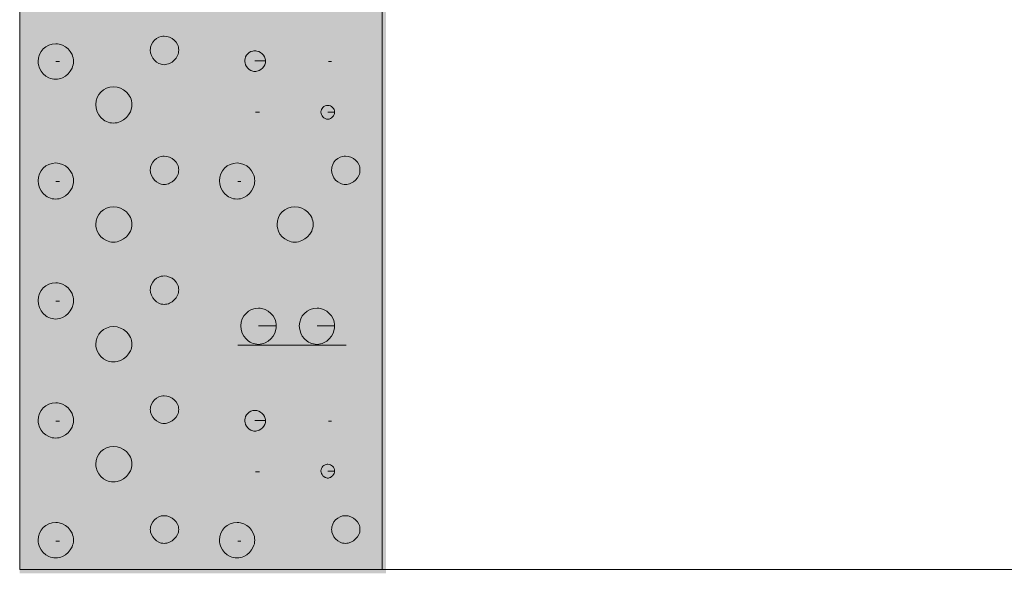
# Model space of a CAD drawing. Header units: metres. Extents: x 1 to 118, y 1 to 83.
# Tile 4 of 35: x 20.184 to 21.54, y 33.214 to 33.976. Entities that reach past the tile are written whole.
import ezdxf

# ---------------------------------------------------------------- set-up
doc = ezdxf.new("R2010")
doc.units = ezdxf.units.M
doc.linetypes.add('DURCHG', pattern=[0])
doc.layers.add('Bodenprofil', color=7, linetype='Continuous')

msp = doc.modelspace()

# ---------------------------------------------------------------- hatches: boundary and pattern name
at = {"layer": 'Bodenprofil'}
for color, points in [(2, [(20.1841, 33.2136), (20.618, 33.2136), (20.618, 35.1176), (20.1841, 35.1176), (20.1841, 33.2136)]), (54, [(20.6138, 33.2136), (20.6889, 33.2136), (20.6889, 35.1176), (20.6138, 35.1176), (20.6138, 33.2136)])]:
    msp.add_hatch(color=color, dxfattribs=at).paths.add_polyline_path(points)

# ---------------------------------------------------------------- linework, layer by layer
at = {"layer": 'Bodenprofil', "color": 8, "linetype": 'DURCHG', "lineweight": 9}
for p, q in [((20.1841, 33.2189), (20.1841, 36.4172)), ((20.6836, 36.4172), (20.6836, 33.2189)), ((20.3756, 33.9519), (20.3724, 33.9502)), ((20.3792, 33.953), (20.3756, 33.9519)), ((20.3811, 33.9533), (20.3792, 33.953)), ((20.3831, 33.9534), (20.3811, 33.9533)), ((20.387, 33.953), (20.3831, 33.9534)), ((20.3907, 33.9519), (20.387, 33.953)), ((20.3941, 33.9502), (20.3907, 33.9519)), ((20.2201, 33.9387), (20.2165, 33.9358)), ((20.2242, 33.941), (20.2201, 33.9387)), ((20.2289, 33.9423), (20.2242, 33.941)), ((20.2338, 33.9428), (20.2289, 33.9423)), ((20.2362, 33.9427), (20.2338, 33.9428)), ((20.2385, 33.9423), (20.2362, 33.9427)), ((20.243, 33.941), (20.2385, 33.9423)), ((20.2471, 33.9387), (20.243, 33.941)), ((20.2508, 33.9358), (20.2471, 33.9387)), ((20.3644, 33.9382), (20.3641, 33.9363)), ((20.3655, 33.9418), (20.3644, 33.9382)), ((20.3673, 33.945), (20.3655, 33.9418)), ((20.3696, 33.9479), (20.3673, 33.945)), ((20.3724, 33.9502), (20.3696, 33.9479)), ((20.3971, 33.9479), (20.3941, 33.9502)), ((20.3996, 33.945), (20.3971, 33.9479)), ((20.4015, 33.9418), (20.3996, 33.945)), ((20.4022, 33.94), (20.4015, 33.9418)), ((20.4028, 33.9382), (20.4022, 33.94)), ((20.4031, 33.9363), (20.4028, 33.9382)), ((20.21, 33.9235), (20.2095, 33.9185)), ((20.2114, 33.9281), (20.21, 33.9235)), ((20.2136, 33.9322), (20.2114, 33.9281)), ((20.2165, 33.9358), (20.2136, 33.9322)), ((20.2538, 33.9322), (20.2508, 33.9358)), ((20.2562, 33.9281), (20.2538, 33.9322)), ((20.257, 33.9258), (20.2562, 33.9281)), ((20.2577, 33.9235), (20.257, 33.9258)), ((20.2581, 33.921), (20.2577, 33.9235)), ((20.3641, 33.9363), (20.364, 33.9344)), ((20.364, 33.9344), (20.3644, 33.9305)), ((20.3644, 33.9305), (20.3655, 33.9268)), ((20.3655, 33.9268), (20.3673, 33.9233)), ((20.3673, 33.9233), (20.3696, 33.9203)), ((20.3971, 33.9203), (20.3996, 33.9233)), ((20.3996, 33.9233), (20.4015, 33.9268)), ((20.4015, 33.9268), (20.4022, 33.9286)), ((20.4022, 33.9286), (20.4028, 33.9305)), ((20.4028, 33.9305), (20.4031, 33.9324)), ((20.4032, 33.9344), (20.4031, 33.9363)), ((20.4031, 33.9324), (20.4032, 33.9344)), ((20.4953, 33.9248), (20.4945, 33.9223)), ((20.4966, 33.9271), (20.4953, 33.9248)), ((20.4983, 33.9292), (20.4966, 33.9271)), ((20.5003, 33.9309), (20.4983, 33.9292)), ((20.5027, 33.9322), (20.5003, 33.9309)), ((20.5052, 33.933), (20.5027, 33.9322)), ((20.5066, 33.9332), (20.5052, 33.933)), ((20.508, 33.9333), (20.5066, 33.9332)), ((20.5093, 33.9332), (20.508, 33.9333)), ((20.5107, 33.933), (20.5093, 33.9332)), ((20.5134, 33.9322), (20.5107, 33.933)), ((20.5159, 33.9309), (20.5134, 33.9322)), ((20.5181, 33.9292), (20.5159, 33.9309)), ((20.52, 33.9271), (20.5181, 33.9292)), ((20.5215, 33.9248), (20.52, 33.9271)), ((20.522, 33.9236), (20.5215, 33.9248)), ((20.5224, 33.9223), (20.522, 33.9236)), ((20.2095, 33.9185), (20.2096, 33.9161)), ((20.2096, 33.9161), (20.21, 33.9138)), ((20.21, 33.9138), (20.2114, 33.9093)), ((20.2338, 33.9185), (20.2391, 33.9185)), ((20.2562, 33.9093), (20.257, 33.9115)), ((20.257, 33.9115), (20.2577, 33.9138)), ((20.2577, 33.9138), (20.2581, 33.9161)), ((20.2582, 33.9185), (20.2581, 33.921)), ((20.2581, 33.9161), (20.2582, 33.9185)), ((20.3696, 33.9203), (20.3724, 33.9178)), ((20.3724, 33.9178), (20.3756, 33.9159)), ((20.3756, 33.9159), (20.3774, 33.9152)), ((20.3774, 33.9152), (20.3792, 33.9147)), ((20.3792, 33.9147), (20.3811, 33.9144)), ((20.3811, 33.9144), (20.3831, 33.9142)), ((20.3831, 33.9142), (20.385, 33.9144)), ((20.385, 33.9144), (20.387, 33.9147)), ((20.387, 33.9147), (20.3889, 33.9152)), ((20.3889, 33.9152), (20.3907, 33.9159)), ((20.3907, 33.9159), (20.3941, 33.9178)), ((20.3941, 33.9178), (20.3971, 33.9203)), ((20.4943, 33.9209), (20.4942, 33.9195)), ((20.4942, 33.9195), (20.4943, 33.9182)), ((20.4945, 33.9223), (20.4943, 33.9209)), ((20.4943, 33.9182), (20.4945, 33.9168)), ((20.4945, 33.9168), (20.4953, 33.9141)), ((20.4953, 33.9141), (20.4966, 33.9116)), ((20.4966, 33.9116), (20.4983, 33.9094)), ((20.5228, 33.9195), (20.508, 33.9195)), ((20.5185, 33.9094), (20.5203, 33.9116)), ((20.5203, 33.9116), (20.5216, 33.9141)), ((20.5216, 33.9141), (20.5225, 33.9168)), ((20.5227, 33.9209), (20.5224, 33.9223)), ((20.5225, 33.9168), (20.5227, 33.9182)), ((20.5228, 33.9195), (20.5227, 33.9209)), ((20.5227, 33.9182), (20.5228, 33.9195)), ((20.6096, 33.9185), (20.6138, 33.9185)), ((20.2114, 33.9093), (20.2136, 33.9052)), ((20.2136, 33.9052), (20.2165, 33.9015)), ((20.2165, 33.9015), (20.2201, 33.8985)), ((20.2201, 33.8985), (20.2242, 33.8962)), ((20.2242, 33.8962), (20.2265, 33.8953)), ((20.2408, 33.8953), (20.243, 33.8962)), ((20.243, 33.8962), (20.2471, 33.8985)), ((20.2471, 33.8985), (20.2508, 33.9015)), ((20.2508, 33.9015), (20.2538, 33.9052)), ((20.2538, 33.9052), (20.2562, 33.9093)), ((20.4983, 33.9094), (20.5003, 33.9075)), ((20.5003, 33.9075), (20.5027, 33.906)), ((20.5027, 33.906), (20.5039, 33.9055)), ((20.5039, 33.9055), (20.5052, 33.9051)), ((20.5052, 33.9051), (20.5066, 33.9048)), ((20.5066, 33.9048), (20.508, 33.9047)), ((20.508, 33.9047), (20.5095, 33.9048)), ((20.5095, 33.9048), (20.511, 33.9051)), ((20.511, 33.9051), (20.5125, 33.9055)), ((20.5125, 33.9055), (20.5138, 33.906)), ((20.5138, 33.906), (20.5164, 33.9075)), ((20.5164, 33.9075), (20.5185, 33.9094)), ((20.2265, 33.8953), (20.2289, 33.8947)), ((20.2289, 33.8947), (20.2313, 33.8943)), ((20.2313, 33.8943), (20.2338, 33.8941)), ((20.2338, 33.8941), (20.2362, 33.8943)), ((20.2362, 33.8943), (20.2385, 33.8947)), ((20.2385, 33.8947), (20.2408, 33.8953)), ((20.3082, 33.8831), (20.3036, 33.8817)), ((20.3132, 33.8836), (20.3082, 33.8831)), ((20.3183, 33.8831), (20.3132, 33.8836)), ((20.323, 33.8817), (20.3183, 33.8831)), ((20.293, 33.873), (20.2907, 33.8688)), ((20.2959, 33.8765), (20.293, 33.873)), ((20.2995, 33.8795), (20.2959, 33.8765)), ((20.3036, 33.8817), (20.2995, 33.8795)), ((20.3273, 33.8795), (20.323, 33.8817)), ((20.3311, 33.8765), (20.3273, 33.8795)), ((20.3342, 33.873), (20.3311, 33.8765)), ((20.3355, 33.871), (20.3342, 33.873)), ((20.3366, 33.8688), (20.3355, 33.871)), ((20.2894, 33.8642), (20.2889, 33.8592)), ((20.2889, 33.8592), (20.2894, 33.8542)), ((20.2907, 33.8688), (20.2894, 33.8642)), ((20.3375, 33.8666), (20.3366, 33.8688)), ((20.3381, 33.8642), (20.3375, 33.8666)), ((20.3385, 33.8618), (20.3381, 33.8642)), ((20.3381, 33.8542), (20.3385, 33.8567)), ((20.3386, 33.8592), (20.3385, 33.8618)), ((20.3385, 33.8567), (20.3386, 33.8592)), ((20.6032, 33.8565), (20.6018, 33.8554)), ((20.6048, 33.8574), (20.6032, 33.8565)), ((20.6066, 33.858), (20.6048, 33.8574)), ((20.6075, 33.8581), (20.6066, 33.858)), ((20.6085, 33.8582), (20.6075, 33.8581)), ((20.6104, 33.858), (20.6085, 33.8582)), ((20.6122, 33.8574), (20.6104, 33.858)), ((20.6138, 33.8565), (20.6122, 33.8574)), ((20.6152, 33.8554), (20.6138, 33.8565)), ((20.2894, 33.8542), (20.2907, 33.8494)), ((20.2907, 33.8494), (20.293, 33.8451)), ((20.293, 33.8451), (20.2959, 33.8414)), ((20.3311, 33.8414), (20.3342, 33.8451)), ((20.3342, 33.8451), (20.3366, 33.8494)), ((20.3366, 33.8494), (20.3381, 33.8542)), ((20.509, 33.8486), (20.5143, 33.8486)), ((20.5992, 33.8506), (20.599, 33.8496)), ((20.599, 33.8496), (20.599, 33.8486)), ((20.599, 33.8486), (20.5992, 33.847)), ((20.5997, 33.8524), (20.5992, 33.8506)), ((20.5992, 33.847), (20.5997, 33.8454)), ((20.6006, 33.854), (20.5997, 33.8524)), ((20.5997, 33.8454), (20.6006, 33.8438)), ((20.6018, 33.8554), (20.6006, 33.854)), ((20.6006, 33.8438), (20.6018, 33.8423)), ((20.6018, 33.8423), (20.6032, 33.841)), ((20.618, 33.8486), (20.6085, 33.8486)), ((20.6138, 33.841), (20.6152, 33.8423)), ((20.6164, 33.854), (20.6152, 33.8554)), ((20.6152, 33.8423), (20.6164, 33.8438)), ((20.6173, 33.8524), (20.6164, 33.854)), ((20.6164, 33.8438), (20.6173, 33.8454)), ((20.6178, 33.8506), (20.6173, 33.8524)), ((20.6173, 33.8454), (20.6178, 33.847)), ((20.618, 33.8496), (20.6178, 33.8506)), ((20.6178, 33.847), (20.618, 33.8486)), ((20.618, 33.8486), (20.618, 33.8496)), ((20.2959, 33.8414), (20.2995, 33.8382)), ((20.2995, 33.8382), (20.3015, 33.8369)), ((20.3015, 33.8369), (20.3036, 33.8358)), ((20.3036, 33.8358), (20.3059, 33.835)), ((20.3059, 33.835), (20.3082, 33.8343)), ((20.3082, 33.8343), (20.3107, 33.8339)), ((20.3107, 33.8339), (20.3132, 33.8338)), ((20.3132, 33.8338), (20.3158, 33.8339)), ((20.3158, 33.8339), (20.3183, 33.8343)), ((20.3183, 33.8343), (20.323, 33.8358)), ((20.323, 33.8358), (20.3273, 33.8382)), ((20.3273, 33.8382), (20.3311, 33.8414)), ((20.6032, 33.841), (20.6048, 33.84)), ((20.6048, 33.84), (20.6057, 33.8396)), ((20.6057, 33.8396), (20.6066, 33.8393)), ((20.6066, 33.8393), (20.6075, 33.8392)), ((20.6075, 33.8392), (20.6085, 33.8391)), ((20.6085, 33.8391), (20.6095, 33.8392)), ((20.6095, 33.8392), (20.6104, 33.8393)), ((20.6104, 33.8393), (20.6113, 33.8396)), ((20.6113, 33.8396), (20.6122, 33.84)), ((20.6122, 33.84), (20.6138, 33.841)), ((20.3792, 33.7879), (20.3756, 33.7868)), ((20.3811, 33.7882), (20.3792, 33.7879)), ((20.3831, 33.7883), (20.3811, 33.7882)), ((20.387, 33.7879), (20.3831, 33.7883)), ((20.3907, 33.7868), (20.387, 33.7879)), ((20.629, 33.7879), (20.6254, 33.7868)), ((20.6309, 33.7882), (20.629, 33.7879)), ((20.6328, 33.7883), (20.6309, 33.7882)), ((20.6367, 33.7879), (20.6328, 33.7883)), ((20.6404, 33.7868), (20.6367, 33.7879)), ((20.2201, 33.7747), (20.2165, 33.7718)), ((20.2242, 33.7769), (20.2201, 33.7747)), ((20.2289, 33.7783), (20.2242, 33.7769)), ((20.2338, 33.7788), (20.2289, 33.7783)), ((20.2362, 33.7787), (20.2338, 33.7788)), ((20.2385, 33.7783), (20.2362, 33.7787)), ((20.243, 33.7769), (20.2385, 33.7783)), ((20.2471, 33.7747), (20.243, 33.7769)), ((20.2508, 33.7718), (20.2471, 33.7747)), ((20.3655, 33.7767), (20.3644, 33.7731)), ((20.3673, 33.7799), (20.3655, 33.7767)), ((20.3696, 33.7827), (20.3673, 33.7799)), ((20.3724, 33.7851), (20.3696, 33.7827)), ((20.3756, 33.7868), (20.3724, 33.7851)), ((20.3941, 33.7851), (20.3907, 33.7868)), ((20.3971, 33.7827), (20.3941, 33.7851)), ((20.3996, 33.7799), (20.3971, 33.7827)), ((20.4015, 33.7767), (20.3996, 33.7799)), ((20.4022, 33.7749), (20.4015, 33.7767)), ((20.4028, 33.7731), (20.4022, 33.7749)), ((20.4699, 33.7747), (20.4663, 33.7718)), ((20.474, 33.7769), (20.4699, 33.7747)), ((20.4786, 33.7783), (20.474, 33.7769)), ((20.4836, 33.7788), (20.4786, 33.7783)), ((20.486, 33.7787), (20.4836, 33.7788)), ((20.4883, 33.7783), (20.486, 33.7787)), ((20.4928, 33.7769), (20.4883, 33.7783)), ((20.4969, 33.7747), (20.4928, 33.7769)), ((20.5005, 33.7718), (20.4969, 33.7747)), ((20.6153, 33.7767), (20.6142, 33.7731)), ((20.617, 33.7799), (20.6153, 33.7767)), ((20.6193, 33.7827), (20.617, 33.7799)), ((20.6222, 33.7851), (20.6193, 33.7827)), ((20.6254, 33.7868), (20.6222, 33.7851)), ((20.6439, 33.7851), (20.6404, 33.7868)), ((20.6469, 33.7827), (20.6439, 33.7851)), ((20.6494, 33.7799), (20.6469, 33.7827)), ((20.6513, 33.7767), (20.6494, 33.7799)), ((20.652, 33.7749), (20.6513, 33.7767)), ((20.6525, 33.7731), (20.652, 33.7749)), ((20.2114, 33.764), (20.21, 33.7594)), ((20.2136, 33.7682), (20.2114, 33.764)), ((20.2165, 33.7718), (20.2136, 33.7682)), ((20.2538, 33.7682), (20.2508, 33.7718)), ((20.2562, 33.764), (20.2538, 33.7682)), ((20.257, 33.7618), (20.2562, 33.764)), ((20.2577, 33.7594), (20.257, 33.7618)), ((20.3641, 33.7712), (20.364, 33.7693)), ((20.364, 33.7693), (20.3644, 33.7654)), ((20.3644, 33.7731), (20.3641, 33.7712)), ((20.3644, 33.7654), (20.3655, 33.7616)), ((20.3655, 33.7616), (20.3673, 33.7582)), ((20.3996, 33.7582), (20.4015, 33.7616)), ((20.4015, 33.7616), (20.4022, 33.7635)), ((20.4022, 33.7635), (20.4028, 33.7654)), ((20.4031, 33.7712), (20.4028, 33.7731)), ((20.4028, 33.7654), (20.4031, 33.7673)), ((20.4032, 33.7693), (20.4031, 33.7712)), ((20.4031, 33.7673), (20.4032, 33.7693)), ((20.4611, 33.764), (20.4598, 33.7594)), ((20.4633, 33.7682), (20.4611, 33.764)), ((20.4663, 33.7718), (20.4633, 33.7682)), ((20.5036, 33.7682), (20.5005, 33.7718)), ((20.5059, 33.764), (20.5036, 33.7682)), ((20.5068, 33.7618), (20.5059, 33.764)), ((20.5074, 33.7594), (20.5068, 33.7618)), ((20.6139, 33.7712), (20.6138, 33.7693)), ((20.6138, 33.7693), (20.6142, 33.7654)), ((20.6142, 33.7731), (20.6139, 33.7712)), ((20.6142, 33.7654), (20.6153, 33.7616)), ((20.6153, 33.7616), (20.617, 33.7582)), ((20.6494, 33.7582), (20.6513, 33.7616)), ((20.6513, 33.7616), (20.652, 33.7635)), ((20.652, 33.7635), (20.6525, 33.7654)), ((20.6528, 33.7712), (20.6525, 33.7731)), ((20.6525, 33.7654), (20.6528, 33.7673)), ((20.6529, 33.7693), (20.6528, 33.7712)), ((20.6528, 33.7673), (20.6529, 33.7693)), ((20.21, 33.7594), (20.2095, 33.7544)), ((20.2095, 33.7544), (20.21, 33.7494)), ((20.21, 33.7494), (20.2114, 33.7447)), ((20.2338, 33.7534), (20.2391, 33.7534)), ((20.2562, 33.7447), (20.2577, 33.7494)), ((20.2581, 33.757), (20.2577, 33.7594)), ((20.2577, 33.7494), (20.2581, 33.7519)), ((20.2582, 33.7544), (20.2581, 33.757)), ((20.2581, 33.7519), (20.2582, 33.7544)), ((20.3673, 33.7582), (20.3696, 33.7552)), ((20.3696, 33.7552), (20.3724, 33.7527)), ((20.3724, 33.7527), (20.3756, 33.7508)), ((20.3756, 33.7508), (20.3774, 33.7501)), ((20.3774, 33.7501), (20.3792, 33.7496)), ((20.3792, 33.7496), (20.3811, 33.7493)), ((20.3811, 33.7493), (20.3831, 33.7491)), ((20.3831, 33.7491), (20.385, 33.7493)), ((20.385, 33.7493), (20.387, 33.7496)), ((20.387, 33.7496), (20.3889, 33.7501)), ((20.3889, 33.7501), (20.3907, 33.7508)), ((20.3907, 33.7508), (20.3941, 33.7527)), ((20.3941, 33.7527), (20.3971, 33.7552)), ((20.3971, 33.7552), (20.3996, 33.7582)), ((20.4598, 33.7594), (20.4593, 33.7544)), ((20.4593, 33.7544), (20.4598, 33.7494)), ((20.4598, 33.7494), (20.4611, 33.7447)), ((20.4847, 33.7534), (20.4889, 33.7534)), ((20.5059, 33.7447), (20.5074, 33.7494)), ((20.5078, 33.757), (20.5074, 33.7594)), ((20.5074, 33.7494), (20.5078, 33.7519)), ((20.508, 33.7544), (20.5078, 33.757)), ((20.5078, 33.7519), (20.508, 33.7544)), ((20.617, 33.7582), (20.6193, 33.7552)), ((20.6193, 33.7552), (20.6222, 33.7527)), ((20.6222, 33.7527), (20.6254, 33.7508)), ((20.6254, 33.7508), (20.6272, 33.7501)), ((20.6272, 33.7501), (20.629, 33.7496)), ((20.629, 33.7496), (20.6309, 33.7493)), ((20.6309, 33.7493), (20.6328, 33.7491)), ((20.6328, 33.7491), (20.6348, 33.7493)), ((20.6348, 33.7493), (20.6367, 33.7496)), ((20.6367, 33.7496), (20.6386, 33.7501)), ((20.6386, 33.7501), (20.6404, 33.7508)), ((20.6404, 33.7508), (20.6439, 33.7527)), ((20.6439, 33.7527), (20.6469, 33.7552)), ((20.6469, 33.7552), (20.6494, 33.7582)), ((20.2114, 33.7447), (20.2136, 33.7404)), ((20.2136, 33.7404), (20.2165, 33.7366)), ((20.2165, 33.7366), (20.2201, 33.7334)), ((20.2201, 33.7334), (20.2221, 33.7322)), ((20.243, 33.7311), (20.2471, 33.7334)), ((20.2471, 33.7334), (20.2508, 33.7366)), ((20.2508, 33.7366), (20.2538, 33.7404)), ((20.2538, 33.7404), (20.2562, 33.7447)), ((20.4611, 33.7447), (20.4633, 33.7404)), ((20.4633, 33.7404), (20.4663, 33.7366)), ((20.4663, 33.7366), (20.4699, 33.7334)), ((20.4699, 33.7334), (20.4719, 33.7322)), ((20.4928, 33.7311), (20.4969, 33.7334)), ((20.4969, 33.7334), (20.5005, 33.7366)), ((20.5005, 33.7366), (20.5036, 33.7404)), ((20.5036, 33.7404), (20.5059, 33.7447)), ((20.2221, 33.7322), (20.2242, 33.7311)), ((20.2242, 33.7311), (20.2265, 33.7302)), ((20.2265, 33.7302), (20.2289, 33.7296)), ((20.2289, 33.7296), (20.2313, 33.7292)), ((20.2313, 33.7292), (20.2338, 33.729)), ((20.2338, 33.729), (20.2362, 33.7292)), ((20.2362, 33.7292), (20.2385, 33.7296)), ((20.2385, 33.7296), (20.2408, 33.7302)), ((20.2408, 33.7302), (20.243, 33.7311)), ((20.4719, 33.7322), (20.474, 33.7311)), ((20.474, 33.7311), (20.4763, 33.7302)), ((20.4763, 33.7302), (20.4786, 33.7296)), ((20.4786, 33.7296), (20.4811, 33.7292)), ((20.4811, 33.7292), (20.4836, 33.729)), ((20.4836, 33.729), (20.486, 33.7292)), ((20.486, 33.7292), (20.4883, 33.7296)), ((20.4883, 33.7296), (20.4906, 33.7302)), ((20.4906, 33.7302), (20.4928, 33.7311)), ((20.293, 33.7079), (20.2907, 33.7037)), ((20.2959, 33.7114), (20.293, 33.7079)), ((20.2995, 33.7144), (20.2959, 33.7114)), ((20.3036, 33.7166), (20.2995, 33.7144)), ((20.3082, 33.718), (20.3036, 33.7166)), ((20.3132, 33.7185), (20.3082, 33.718)), ((20.3183, 33.718), (20.3132, 33.7185)), ((20.323, 33.7166), (20.3183, 33.718)), ((20.3273, 33.7144), (20.323, 33.7166)), ((20.3311, 33.7114), (20.3273, 33.7144)), ((20.3342, 33.7079), (20.3311, 33.7114)), ((20.3355, 33.7059), (20.3342, 33.7079)), ((20.5427, 33.7079), (20.5405, 33.7037)), ((20.5457, 33.7114), (20.5427, 33.7079)), ((20.5492, 33.7144), (20.5457, 33.7114)), ((20.5534, 33.7166), (20.5492, 33.7144)), ((20.558, 33.718), (20.5534, 33.7166)), ((20.563, 33.7185), (20.558, 33.718)), ((20.568, 33.718), (20.563, 33.7185)), ((20.5728, 33.7166), (20.568, 33.718)), ((20.5771, 33.7144), (20.5728, 33.7166)), ((20.5808, 33.7114), (20.5771, 33.7144)), ((20.584, 33.7079), (20.5808, 33.7114)), ((20.5853, 33.7059), (20.584, 33.7079)), ((20.2894, 33.6991), (20.2889, 33.6941)), ((20.2889, 33.6941), (20.289, 33.6917)), ((20.2907, 33.7037), (20.2894, 33.6991)), ((20.3366, 33.7037), (20.3355, 33.7059)), ((20.3375, 33.7015), (20.3366, 33.7037)), ((20.3381, 33.6991), (20.3375, 33.7015)), ((20.3385, 33.6967), (20.3381, 33.6991)), ((20.3386, 33.6941), (20.3385, 33.6967)), ((20.3385, 33.6917), (20.3386, 33.6941)), ((20.5391, 33.6991), (20.5386, 33.6941)), ((20.5386, 33.6941), (20.5388, 33.6917)), ((20.5405, 33.7037), (20.5391, 33.6991)), ((20.5864, 33.7037), (20.5853, 33.7059)), ((20.5872, 33.7015), (20.5864, 33.7037)), ((20.5879, 33.6991), (20.5872, 33.7015)), ((20.5883, 33.6967), (20.5879, 33.6991)), ((20.5884, 33.6941), (20.5883, 33.6967)), ((20.5883, 33.6917), (20.5884, 33.6941)), ((20.289, 33.6917), (20.2894, 33.6894)), ((20.2894, 33.6894), (20.2907, 33.685)), ((20.2907, 33.685), (20.293, 33.6808)), ((20.293, 33.6808), (20.2959, 33.6772)), ((20.3311, 33.6772), (20.3342, 33.6808)), ((20.3342, 33.6808), (20.3366, 33.685)), ((20.3366, 33.685), (20.3375, 33.6872)), ((20.3375, 33.6872), (20.3381, 33.6894)), ((20.3381, 33.6894), (20.3385, 33.6917)), ((20.5388, 33.6917), (20.5391, 33.6894)), ((20.5391, 33.6894), (20.5405, 33.685)), ((20.5405, 33.685), (20.5427, 33.6808)), ((20.5427, 33.6808), (20.5457, 33.6772)), ((20.5808, 33.6772), (20.584, 33.6808)), ((20.584, 33.6808), (20.5864, 33.685)), ((20.5864, 33.685), (20.5872, 33.6872)), ((20.5872, 33.6872), (20.5879, 33.6894)), ((20.5879, 33.6894), (20.5883, 33.6917)), ((20.2959, 33.6772), (20.2995, 33.6741)), ((20.2995, 33.6741), (20.3036, 33.6718)), ((20.3036, 33.6718), (20.3059, 33.6709)), ((20.3059, 33.6709), (20.3082, 33.6703)), ((20.3082, 33.6703), (20.3107, 33.6699)), ((20.3107, 33.6699), (20.3132, 33.6698)), ((20.3132, 33.6698), (20.3158, 33.6699)), ((20.3158, 33.6699), (20.3183, 33.6703)), ((20.3183, 33.6703), (20.323, 33.6718)), ((20.323, 33.6718), (20.3273, 33.6741)), ((20.3273, 33.6741), (20.3311, 33.6772)), ((20.5457, 33.6772), (20.5492, 33.6741)), ((20.5492, 33.6741), (20.5534, 33.6718)), ((20.5534, 33.6718), (20.5556, 33.6709)), ((20.5556, 33.6709), (20.558, 33.6703)), ((20.558, 33.6703), (20.5604, 33.6699)), ((20.5604, 33.6699), (20.563, 33.6698)), ((20.563, 33.6698), (20.5655, 33.6699)), ((20.5655, 33.6699), (20.568, 33.6703)), ((20.568, 33.6703), (20.5728, 33.6718)), ((20.5728, 33.6718), (20.5771, 33.6741)), ((20.5771, 33.6741), (20.5808, 33.6772)), ((20.2242, 33.6118), (20.2201, 33.6096)), ((20.2289, 33.6132), (20.2242, 33.6118)), ((20.2338, 33.6137), (20.2289, 33.6132)), ((20.2362, 33.6136), (20.2338, 33.6137)), ((20.2385, 33.6132), (20.2362, 33.6136)), ((20.243, 33.6118), (20.2385, 33.6132)), ((20.2471, 33.6096), (20.243, 33.6118)), ((20.3655, 33.6116), (20.3644, 33.608)), ((20.3673, 33.6148), (20.3655, 33.6116)), ((20.3696, 33.6177), (20.3673, 33.6148)), ((20.3724, 33.62), (20.3696, 33.6177)), ((20.3756, 33.6217), (20.3724, 33.62)), ((20.3792, 33.6228), (20.3756, 33.6217)), ((20.3811, 33.6231), (20.3792, 33.6228)), ((20.3831, 33.6232), (20.3811, 33.6231)), ((20.387, 33.6228), (20.3831, 33.6232)), ((20.3907, 33.6217), (20.387, 33.6228)), ((20.3941, 33.62), (20.3907, 33.6217)), ((20.3971, 33.6177), (20.3941, 33.62)), ((20.3996, 33.6148), (20.3971, 33.6177)), ((20.4015, 33.6116), (20.3996, 33.6148)), ((20.4022, 33.6098), (20.4015, 33.6116)), ((20.2114, 33.5989), (20.21, 33.5943)), ((20.2136, 33.6031), (20.2114, 33.5989)), ((20.2165, 33.6067), (20.2136, 33.6031)), ((20.2201, 33.6096), (20.2165, 33.6067)), ((20.2508, 33.6067), (20.2471, 33.6096)), ((20.2538, 33.6031), (20.2508, 33.6067)), ((20.2562, 33.5989), (20.2538, 33.6031)), ((20.257, 33.5967), (20.2562, 33.5989)), ((20.3641, 33.6061), (20.364, 33.6042)), ((20.364, 33.6042), (20.3644, 33.6003)), ((20.3644, 33.608), (20.3641, 33.6061)), ((20.3644, 33.6003), (20.3655, 33.5966)), ((20.4015, 33.5966), (20.4022, 33.5984)), ((20.4028, 33.608), (20.4022, 33.6098)), ((20.4022, 33.5984), (20.4028, 33.6003)), ((20.4031, 33.6061), (20.4028, 33.608)), ((20.4028, 33.6003), (20.4031, 33.6022)), ((20.4032, 33.6042), (20.4031, 33.6061)), ((20.4031, 33.6022), (20.4032, 33.6042)), ((20.21, 33.5943), (20.2095, 33.5893)), ((20.2095, 33.5893), (20.21, 33.5843)), ((20.21, 33.5843), (20.2114, 33.5796)), ((20.2338, 33.5883), (20.2391, 33.5883)), ((20.2562, 33.5796), (20.2577, 33.5843)), ((20.2577, 33.5943), (20.257, 33.5967)), ((20.2581, 33.5919), (20.2577, 33.5943)), ((20.2577, 33.5843), (20.2581, 33.5868)), ((20.2582, 33.5893), (20.2581, 33.5919)), ((20.2581, 33.5868), (20.2582, 33.5893)), ((20.3655, 33.5966), (20.3673, 33.5931)), ((20.3673, 33.5931), (20.3696, 33.5901)), ((20.3696, 33.5901), (20.3724, 33.5876)), ((20.3724, 33.5876), (20.3756, 33.5857)), ((20.3756, 33.5857), (20.3774, 33.585)), ((20.3774, 33.585), (20.3792, 33.5845)), ((20.3792, 33.5845), (20.3811, 33.5842)), ((20.385, 33.5842), (20.387, 33.5845)), ((20.387, 33.5845), (20.3889, 33.585)), ((20.3889, 33.585), (20.3907, 33.5857)), ((20.3907, 33.5857), (20.3941, 33.5876)), ((20.3941, 33.5876), (20.3971, 33.5901)), ((20.3971, 33.5901), (20.3996, 33.5931)), ((20.3996, 33.5931), (20.4015, 33.5966)), ((20.2114, 33.5796), (20.2136, 33.5753)), ((20.2136, 33.5753), (20.2165, 33.5715)), ((20.2165, 33.5715), (20.2201, 33.5683)), ((20.2471, 33.5683), (20.2508, 33.5715)), ((20.2508, 33.5715), (20.2538, 33.5753)), ((20.2538, 33.5753), (20.2562, 33.5796)), ((20.3811, 33.5842), (20.3831, 33.584)), ((20.3831, 33.584), (20.385, 33.5842)), ((20.4959, 33.5717), (20.493, 33.5682)), ((20.4995, 33.5747), (20.4959, 33.5717)), ((20.5036, 33.5769), (20.4995, 33.5747)), ((20.5083, 33.5783), (20.5036, 33.5769)), ((20.5132, 33.5788), (20.5083, 33.5783)), ((20.5156, 33.5786), (20.5132, 33.5788)), ((20.5179, 33.5783), (20.5156, 33.5786)), ((20.5224, 33.5769), (20.5179, 33.5783)), ((20.5265, 33.5747), (20.5224, 33.5769)), ((20.5302, 33.5717), (20.5265, 33.5747)), ((20.5332, 33.5682), (20.5302, 33.5717)), ((20.5764, 33.5717), (20.5734, 33.5682)), ((20.5799, 33.5747), (20.5764, 33.5717)), ((20.5841, 33.5769), (20.5799, 33.5747)), ((20.5887, 33.5783), (20.5841, 33.5769)), ((20.5937, 33.5788), (20.5887, 33.5783)), ((20.596, 33.5786), (20.5937, 33.5788)), ((20.5984, 33.5783), (20.596, 33.5786)), ((20.6028, 33.5769), (20.5984, 33.5783)), ((20.607, 33.5747), (20.6028, 33.5769)), ((20.6106, 33.5717), (20.607, 33.5747)), ((20.6137, 33.5682), (20.6106, 33.5717)), ((20.2201, 33.5683), (20.2221, 33.5671)), ((20.2221, 33.5671), (20.2242, 33.566)), ((20.2242, 33.566), (20.2265, 33.5651)), ((20.2265, 33.5651), (20.2289, 33.5645)), ((20.2289, 33.5645), (20.2313, 33.5641)), ((20.2313, 33.5641), (20.2338, 33.5639)), ((20.2338, 33.5639), (20.2362, 33.5641)), ((20.2362, 33.5641), (20.2385, 33.5645)), ((20.2385, 33.5645), (20.2408, 33.5651)), ((20.2408, 33.5651), (20.243, 33.566)), ((20.243, 33.566), (20.2471, 33.5683)), ((20.4894, 33.5594), (20.4889, 33.5544)), ((20.4908, 33.564), (20.4894, 33.5594)), ((20.493, 33.5682), (20.4908, 33.564)), ((20.5356, 33.564), (20.5332, 33.5682)), ((20.5364, 33.5618), (20.5356, 33.564)), ((20.5371, 33.5594), (20.5364, 33.5618)), ((20.5375, 33.557), (20.5371, 33.5594)), ((20.5698, 33.5594), (20.5693, 33.5544)), ((20.5712, 33.564), (20.5698, 33.5594)), ((20.5734, 33.5682), (20.5712, 33.564)), ((20.616, 33.564), (20.6137, 33.5682)), ((20.6169, 33.5618), (20.616, 33.564)), ((20.6175, 33.5594), (20.6169, 33.5618)), ((20.6179, 33.557), (20.6175, 33.5594)), ((20.2959, 33.5463), (20.293, 33.5428)), ((20.2995, 33.5493), (20.2959, 33.5463)), ((20.3036, 33.5515), (20.2995, 33.5493)), ((20.3082, 33.5529), (20.3036, 33.5515)), ((20.3132, 33.5534), (20.3082, 33.5529)), ((20.3183, 33.5529), (20.3132, 33.5534)), ((20.323, 33.5515), (20.3183, 33.5529)), ((20.3273, 33.5493), (20.323, 33.5515)), ((20.3311, 33.5463), (20.3273, 33.5493)), ((20.3342, 33.5428), (20.3311, 33.5463)), ((20.4889, 33.5544), (20.4894, 33.5494)), ((20.4894, 33.5494), (20.4908, 33.5446)), ((20.4908, 33.5446), (20.493, 33.5403)), ((20.5376, 33.5544), (20.5132, 33.5544)), ((20.5332, 33.5403), (20.5356, 33.5446)), ((20.5356, 33.5446), (20.5371, 33.5494)), ((20.5371, 33.5494), (20.5375, 33.5519)), ((20.5376, 33.5544), (20.5375, 33.557)), ((20.5375, 33.5519), (20.5376, 33.5544)), ((20.5693, 33.5544), (20.5698, 33.5494)), ((20.5698, 33.5494), (20.5712, 33.5446)), ((20.5712, 33.5446), (20.5734, 33.5403)), ((20.618, 33.5544), (20.5937, 33.5544)), ((20.6137, 33.5403), (20.616, 33.5446)), ((20.616, 33.5446), (20.6175, 33.5494)), ((20.6175, 33.5494), (20.6179, 33.5519)), ((20.618, 33.5544), (20.6179, 33.557)), ((20.6179, 33.5519), (20.618, 33.5544)), ((20.2894, 33.534), (20.2889, 33.529)), ((20.2907, 33.5386), (20.2894, 33.534)), ((20.293, 33.5428), (20.2907, 33.5386)), ((20.3355, 33.5408), (20.3342, 33.5428)), ((20.3366, 33.5386), (20.3355, 33.5408)), ((20.3375, 33.5364), (20.3366, 33.5386)), ((20.3381, 33.534), (20.3375, 33.5364)), ((20.3385, 33.5316), (20.3381, 33.534)), ((20.3386, 33.529), (20.3385, 33.5316)), ((20.493, 33.5403), (20.4959, 33.5366)), ((20.4959, 33.5366), (20.4995, 33.5334)), ((20.4995, 33.5334), (20.5015, 33.5321)), ((20.5015, 33.5321), (20.5036, 33.531)), ((20.5036, 33.531), (20.5059, 33.5302)), ((20.5059, 33.5302), (20.5083, 33.5295)), ((20.5179, 33.5295), (20.5202, 33.5302)), ((20.5202, 33.5302), (20.5224, 33.531)), ((20.5224, 33.531), (20.5265, 33.5334)), ((20.5265, 33.5334), (20.5302, 33.5366)), ((20.5302, 33.5366), (20.5332, 33.5403)), ((20.5734, 33.5403), (20.5764, 33.5366)), ((20.5764, 33.5366), (20.5799, 33.5334)), ((20.5799, 33.5334), (20.5819, 33.5321)), ((20.5819, 33.5321), (20.5841, 33.531)), ((20.5841, 33.531), (20.5863, 33.5302)), ((20.5863, 33.5302), (20.5887, 33.5295)), ((20.5984, 33.5295), (20.6006, 33.5302)), ((20.6006, 33.5302), (20.6028, 33.531)), ((20.6028, 33.531), (20.607, 33.5334)), ((20.607, 33.5334), (20.6106, 33.5366)), ((20.6106, 33.5366), (20.6137, 33.5403)), ((20.2889, 33.529), (20.289, 33.5266)), ((20.289, 33.5266), (20.2894, 33.5243)), ((20.2894, 33.5243), (20.2907, 33.5199)), ((20.2907, 33.5199), (20.293, 33.5157)), ((20.3342, 33.5157), (20.3366, 33.5199)), ((20.3366, 33.5199), (20.3375, 33.5221)), ((20.3375, 33.5221), (20.3381, 33.5243)), ((20.3381, 33.5243), (20.3385, 33.5266)), ((20.3385, 33.5266), (20.3386, 33.529)), ((20.4847, 33.528), (20.6339, 33.528)), ((20.5083, 33.5295), (20.5107, 33.5291)), ((20.5107, 33.5291), (20.5132, 33.529)), ((20.5132, 33.529), (20.5156, 33.5291)), ((20.5156, 33.5291), (20.5179, 33.5295)), ((20.5887, 33.5295), (20.5911, 33.5291)), ((20.5911, 33.5291), (20.5937, 33.529)), ((20.5937, 33.529), (20.596, 33.5291)), ((20.596, 33.5291), (20.5984, 33.5295)), ((20.293, 33.5157), (20.2959, 33.5121)), ((20.2959, 33.5121), (20.2995, 33.509)), ((20.2995, 33.509), (20.3036, 33.5067)), ((20.3036, 33.5067), (20.3059, 33.5058)), ((20.3059, 33.5058), (20.3082, 33.5052)), ((20.3082, 33.5052), (20.3107, 33.5048)), ((20.3107, 33.5048), (20.3132, 33.5047)), ((20.3132, 33.5047), (20.3158, 33.5048)), ((20.3158, 33.5048), (20.3183, 33.5052)), ((20.3183, 33.5052), (20.323, 33.5067)), ((20.323, 33.5067), (20.3273, 33.509)), ((20.3273, 33.509), (20.3311, 33.5121)), ((20.3311, 33.5121), (20.3342, 33.5157)), ((20.2338, 33.4486), (20.2289, 33.4481)), ((20.2362, 33.4485), (20.2338, 33.4486)), ((20.3673, 33.4497), (20.3655, 33.4465)), ((20.3696, 33.4526), (20.3673, 33.4497)), ((20.3724, 33.4549), (20.3696, 33.4526)), ((20.3756, 33.4566), (20.3724, 33.4549)), ((20.3792, 33.4577), (20.3756, 33.4566)), ((20.3811, 33.458), (20.3792, 33.4577)), ((20.3831, 33.4581), (20.3811, 33.458)), ((20.387, 33.4577), (20.3831, 33.4581)), ((20.3907, 33.4566), (20.387, 33.4577)), ((20.3941, 33.4549), (20.3907, 33.4566)), ((20.3971, 33.4526), (20.3941, 33.4549)), ((20.3996, 33.4497), (20.3971, 33.4526)), ((20.4015, 33.4465), (20.3996, 33.4497)), ((20.2136, 33.438), (20.2114, 33.4338)), ((20.2165, 33.4416), (20.2136, 33.438)), ((20.2201, 33.4445), (20.2165, 33.4416)), ((20.2242, 33.4467), (20.2201, 33.4445)), ((20.2289, 33.4481), (20.2242, 33.4467)), ((20.2385, 33.4481), (20.2362, 33.4485)), ((20.243, 33.4467), (20.2385, 33.4481)), ((20.2471, 33.4445), (20.243, 33.4467)), ((20.2508, 33.4416), (20.2471, 33.4445)), ((20.2538, 33.438), (20.2508, 33.4416)), ((20.2562, 33.4338), (20.2538, 33.438)), ((20.3641, 33.441), (20.364, 33.4391)), ((20.364, 33.4391), (20.3641, 33.4373)), ((20.3644, 33.4429), (20.3641, 33.441)), ((20.3641, 33.4373), (20.3644, 33.4355)), ((20.3655, 33.4465), (20.3644, 33.4429)), ((20.3644, 33.4355), (20.3655, 33.4321)), ((20.4022, 33.4447), (20.4015, 33.4465)), ((20.4028, 33.4429), (20.4022, 33.4447)), ((20.4022, 33.4338), (20.4028, 33.4355)), ((20.4031, 33.441), (20.4028, 33.4429)), ((20.4028, 33.4355), (20.4031, 33.4373)), ((20.4032, 33.4391), (20.4031, 33.441)), ((20.4031, 33.4373), (20.4032, 33.4391)), ((20.5003, 33.4356), (20.4983, 33.4339)), ((20.5027, 33.4369), (20.5003, 33.4356)), ((20.5052, 33.4377), (20.5027, 33.4369)), ((20.5066, 33.4379), (20.5052, 33.4377)), ((20.508, 33.438), (20.5066, 33.4379)), ((20.5093, 33.4379), (20.508, 33.438)), ((20.5107, 33.4377), (20.5093, 33.4379)), ((20.5134, 33.4369), (20.5107, 33.4377)), ((20.5159, 33.4356), (20.5134, 33.4369)), ((20.5181, 33.4339), (20.5159, 33.4356)), ((20.21, 33.4292), (20.2095, 33.4242)), ((20.2095, 33.4242), (20.2096, 33.4219)), ((20.2096, 33.4219), (20.21, 33.4195)), ((20.2114, 33.4338), (20.21, 33.4292)), ((20.2338, 33.4232), (20.2391, 33.4232)), ((20.257, 33.4316), (20.2562, 33.4338)), ((20.2577, 33.4292), (20.257, 33.4316)), ((20.2581, 33.4268), (20.2577, 33.4292)), ((20.2577, 33.4195), (20.2581, 33.4219)), ((20.2582, 33.4242), (20.2581, 33.4268)), ((20.2581, 33.4219), (20.2582, 33.4242)), ((20.3655, 33.4321), (20.3673, 33.4288)), ((20.3673, 33.4288), (20.3696, 33.426)), ((20.3696, 33.426), (20.3724, 33.4235)), ((20.3724, 33.4235), (20.3756, 33.4216)), ((20.3756, 33.4216), (20.3774, 33.4209)), ((20.387, 33.4204), (20.3907, 33.4216)), ((20.3907, 33.4216), (20.3941, 33.4235)), ((20.3941, 33.4235), (20.3971, 33.426)), ((20.3971, 33.426), (20.3996, 33.4288)), ((20.3996, 33.4288), (20.4015, 33.4321)), ((20.4015, 33.4321), (20.4022, 33.4338)), ((20.4943, 33.4256), (20.4942, 33.4242)), ((20.4942, 33.4242), (20.4943, 33.4229)), ((20.4945, 33.427), (20.4943, 33.4256)), ((20.4943, 33.4229), (20.4945, 33.4215)), ((20.4953, 33.4295), (20.4945, 33.427)), ((20.4945, 33.4215), (20.4953, 33.4188)), ((20.4966, 33.4318), (20.4953, 33.4295)), ((20.4983, 33.4339), (20.4966, 33.4318)), ((20.5228, 33.4242), (20.508, 33.4242)), ((20.52, 33.4318), (20.5181, 33.4339)), ((20.5215, 33.4295), (20.52, 33.4318)), ((20.522, 33.4283), (20.5215, 33.4295)), ((20.5216, 33.4188), (20.5225, 33.4215)), ((20.5224, 33.427), (20.522, 33.4283)), ((20.5227, 33.4256), (20.5224, 33.427)), ((20.5225, 33.4215), (20.5227, 33.4229)), ((20.5228, 33.4242), (20.5227, 33.4256)), ((20.5227, 33.4229), (20.5228, 33.4242)), ((20.6096, 33.4232), (20.6138, 33.4232)), ((20.21, 33.4195), (20.2114, 33.4151)), ((20.2114, 33.4151), (20.2136, 33.411)), ((20.2136, 33.411), (20.2165, 33.4073)), ((20.2508, 33.4073), (20.2538, 33.411)), ((20.2538, 33.411), (20.2562, 33.4151)), ((20.2562, 33.4151), (20.257, 33.4173)), ((20.257, 33.4173), (20.2577, 33.4195)), ((20.3774, 33.4209), (20.3792, 33.4204)), ((20.3792, 33.4204), (20.3811, 33.4201)), ((20.3811, 33.4201), (20.3831, 33.42)), ((20.3831, 33.42), (20.385, 33.4201)), ((20.385, 33.4201), (20.387, 33.4204)), ((20.4953, 33.4188), (20.4966, 33.4163)), ((20.4966, 33.4163), (20.4983, 33.4141)), ((20.4983, 33.4141), (20.5003, 33.4122)), ((20.5003, 33.4122), (20.5027, 33.4107)), ((20.5027, 33.4107), (20.5039, 33.4102)), ((20.5039, 33.4102), (20.5052, 33.4098)), ((20.5052, 33.4098), (20.5066, 33.4095)), ((20.5066, 33.4095), (20.508, 33.4094)), ((20.508, 33.4094), (20.5095, 33.4095)), ((20.5095, 33.4095), (20.511, 33.4098)), ((20.511, 33.4098), (20.5125, 33.4102)), ((20.5125, 33.4102), (20.5138, 33.4107)), ((20.5138, 33.4107), (20.5164, 33.4122)), ((20.5164, 33.4122), (20.5185, 33.4141)), ((20.5185, 33.4141), (20.5203, 33.4163)), ((20.5203, 33.4163), (20.5216, 33.4188)), ((20.2165, 33.4073), (20.2201, 33.4043)), ((20.2201, 33.4043), (20.2242, 33.4019)), ((20.2242, 33.4019), (20.2265, 33.4011)), ((20.2265, 33.4011), (20.2289, 33.4004)), ((20.2289, 33.4004), (20.2313, 33.4)), ((20.2313, 33.4), (20.2338, 33.3999)), ((20.2338, 33.3999), (20.2362, 33.4)), ((20.2362, 33.4), (20.2385, 33.4004)), ((20.2385, 33.4004), (20.2408, 33.4011)), ((20.2408, 33.4011), (20.243, 33.4019)), ((20.243, 33.4019), (20.2471, 33.4043)), ((20.2471, 33.4043), (20.2508, 33.4073)), ((20.2959, 33.3812), (20.293, 33.3777)), ((20.2995, 33.3842), (20.2959, 33.3812)), ((20.3036, 33.3864), (20.2995, 33.3842)), ((20.3082, 33.3878), (20.3036, 33.3864)), ((20.3132, 33.3883), (20.3082, 33.3878)), ((20.3183, 33.3878), (20.3132, 33.3883)), ((20.323, 33.3864), (20.3183, 33.3878)), ((20.3273, 33.3842), (20.323, 33.3864)), ((20.3311, 33.3812), (20.3273, 33.3842)), ((20.3342, 33.3777), (20.3311, 33.3812)), ((20.2894, 33.3689), (20.2889, 33.3639)), ((20.2907, 33.3735), (20.2894, 33.3689)), ((20.293, 33.3777), (20.2907, 33.3735)), ((20.3355, 33.3757), (20.3342, 33.3777)), ((20.3366, 33.3735), (20.3355, 33.3757)), ((20.3375, 33.3713), (20.3366, 33.3735)), ((20.3381, 33.3689), (20.3375, 33.3713)), ((20.3385, 33.3665), (20.3381, 33.3689)), ((20.2889, 33.3639), (20.289, 33.3615)), ((20.289, 33.3615), (20.2894, 33.3592)), ((20.2894, 33.3592), (20.2907, 33.3548)), ((20.2907, 33.3548), (20.293, 33.3506)), ((20.3342, 33.3506), (20.3366, 33.3548)), ((20.3366, 33.3548), (20.3375, 33.357)), ((20.3375, 33.357), (20.3381, 33.3592)), ((20.3381, 33.3592), (20.3385, 33.3615)), ((20.3386, 33.3639), (20.3385, 33.3665)), ((20.3385, 33.3615), (20.3386, 33.3639)), ((20.5992, 33.3563), (20.599, 33.3554)), ((20.599, 33.3554), (20.599, 33.3544)), ((20.599, 33.3544), (20.5992, 33.3528)), ((20.5997, 33.3581), (20.5992, 33.3563)), ((20.6006, 33.3597), (20.5997, 33.3581)), ((20.6018, 33.3611), (20.6006, 33.3597)), ((20.6032, 33.3623), (20.6018, 33.3611)), ((20.6048, 33.3632), (20.6032, 33.3623)), ((20.6066, 33.3637), (20.6048, 33.3632)), ((20.6075, 33.3639), (20.6066, 33.3637)), ((20.6085, 33.3639), (20.6075, 33.3639)), ((20.6104, 33.3637), (20.6085, 33.3639)), ((20.618, 33.3544), (20.6085, 33.3544)), ((20.6122, 33.3632), (20.6104, 33.3637)), ((20.6138, 33.3623), (20.6122, 33.3632)), ((20.6152, 33.3611), (20.6138, 33.3623)), ((20.6164, 33.3597), (20.6152, 33.3611)), ((20.6173, 33.3581), (20.6164, 33.3597)), ((20.6178, 33.3563), (20.6173, 33.3581)), ((20.618, 33.3554), (20.6178, 33.3563)), ((20.6178, 33.3528), (20.618, 33.3544)), ((20.618, 33.3544), (20.618, 33.3554)), ((20.293, 33.3506), (20.2959, 33.347)), ((20.2959, 33.347), (20.2995, 33.3439)), ((20.2995, 33.3439), (20.3036, 33.3416)), ((20.3036, 33.3416), (20.3059, 33.3407)), ((20.3059, 33.3407), (20.3082, 33.3401)), ((20.3082, 33.3401), (20.3107, 33.3397)), ((20.3158, 33.3397), (20.3183, 33.3401)), ((20.3183, 33.3401), (20.323, 33.3416)), ((20.323, 33.3416), (20.3273, 33.3439)), ((20.3273, 33.3439), (20.3311, 33.347)), ((20.3311, 33.347), (20.3342, 33.3506)), ((20.509, 33.3533), (20.5143, 33.3533)), ((20.5992, 33.3528), (20.5997, 33.3511)), ((20.5997, 33.3511), (20.6006, 33.3495)), ((20.6006, 33.3495), (20.6018, 33.348)), ((20.6018, 33.348), (20.6032, 33.3468)), ((20.6032, 33.3468), (20.6048, 33.3458)), ((20.6048, 33.3458), (20.6057, 33.3454)), ((20.6057, 33.3454), (20.6066, 33.3451)), ((20.6066, 33.3451), (20.6075, 33.3449)), ((20.6075, 33.3449), (20.6085, 33.3449)), ((20.6085, 33.3449), (20.6095, 33.3449)), ((20.6095, 33.3449), (20.6104, 33.3451)), ((20.6104, 33.3451), (20.6113, 33.3454)), ((20.6113, 33.3454), (20.6122, 33.3458)), ((20.6122, 33.3458), (20.6138, 33.3468)), ((20.6138, 33.3468), (20.6152, 33.348)), ((20.6152, 33.348), (20.6164, 33.3495)), ((20.6164, 33.3495), (20.6173, 33.3511)), ((20.6173, 33.3511), (20.6178, 33.3528)), ((20.3107, 33.3397), (20.3132, 33.3396)), ((20.3132, 33.3396), (20.3158, 33.3397)), ((20.3696, 33.2874), (20.3673, 33.2846)), ((20.3724, 33.2898), (20.3696, 33.2874)), ((20.3756, 33.2915), (20.3724, 33.2898)), ((20.3792, 33.2926), (20.3756, 33.2915)), ((20.3811, 33.2929), (20.3792, 33.2926)), ((20.3831, 33.293), (20.3811, 33.2929)), ((20.387, 33.2926), (20.3831, 33.293)), ((20.3907, 33.2915), (20.387, 33.2926)), ((20.3941, 33.2898), (20.3907, 33.2915)), ((20.3971, 33.2874), (20.3941, 33.2898)), ((20.3996, 33.2846), (20.3971, 33.2874)), ((20.6193, 33.2874), (20.617, 33.2846)), ((20.6222, 33.2898), (20.6193, 33.2874)), ((20.6254, 33.2915), (20.6222, 33.2898)), ((20.629, 33.2926), (20.6254, 33.2915)), ((20.6309, 33.2929), (20.629, 33.2926)), ((20.6328, 33.293), (20.6309, 33.2929)), ((20.6367, 33.2926), (20.6328, 33.293)), ((20.6404, 33.2915), (20.6367, 33.2926)), ((20.6439, 33.2898), (20.6404, 33.2915)), ((20.6469, 33.2874), (20.6439, 33.2898)), ((20.6494, 33.2846), (20.6469, 33.2874)), ((20.2136, 33.2729), (20.2114, 33.2687)), ((20.2165, 33.2765), (20.2136, 33.2729)), ((20.2201, 33.2794), (20.2165, 33.2765)), ((20.2242, 33.2816), (20.2201, 33.2794)), ((20.2289, 33.283), (20.2242, 33.2816)), ((20.2338, 33.2835), (20.2289, 33.283)), ((20.2362, 33.2834), (20.2338, 33.2835)), ((20.2385, 33.283), (20.2362, 33.2834)), ((20.243, 33.2816), (20.2385, 33.283)), ((20.2471, 33.2794), (20.243, 33.2816)), ((20.2508, 33.2765), (20.2471, 33.2794)), ((20.2538, 33.2729), (20.2508, 33.2765)), ((20.2562, 33.2687), (20.2538, 33.2729)), ((20.3641, 33.2759), (20.364, 33.274)), ((20.364, 33.274), (20.3641, 33.2722)), ((20.3644, 33.2778), (20.3641, 33.2759)), ((20.3655, 33.2814), (20.3644, 33.2778)), ((20.3673, 33.2846), (20.3655, 33.2814)), ((20.4015, 33.2814), (20.3996, 33.2846)), ((20.4022, 33.2796), (20.4015, 33.2814)), ((20.4028, 33.2778), (20.4022, 33.2796)), ((20.4031, 33.2759), (20.4028, 33.2778)), ((20.4032, 33.274), (20.4031, 33.2759)), ((20.4031, 33.2722), (20.4032, 33.274)), ((20.4633, 33.2729), (20.4611, 33.2687)), ((20.4663, 33.2765), (20.4633, 33.2729)), ((20.4699, 33.2794), (20.4663, 33.2765)), ((20.474, 33.2816), (20.4699, 33.2794)), ((20.4786, 33.283), (20.474, 33.2816)), ((20.4836, 33.2835), (20.4786, 33.283)), ((20.486, 33.2834), (20.4836, 33.2835)), ((20.4883, 33.283), (20.486, 33.2834)), ((20.4928, 33.2816), (20.4883, 33.283)), ((20.4969, 33.2794), (20.4928, 33.2816)), ((20.5005, 33.2765), (20.4969, 33.2794)), ((20.5036, 33.2729), (20.5005, 33.2765)), ((20.5059, 33.2687), (20.5036, 33.2729)), ((20.6139, 33.2759), (20.6138, 33.274)), ((20.6138, 33.274), (20.6139, 33.2722)), ((20.6142, 33.2778), (20.6139, 33.2759)), ((20.6153, 33.2814), (20.6142, 33.2778)), ((20.617, 33.2846), (20.6153, 33.2814)), ((20.6513, 33.2814), (20.6494, 33.2846)), ((20.652, 33.2796), (20.6513, 33.2814)), ((20.6525, 33.2778), (20.652, 33.2796)), ((20.6528, 33.2759), (20.6525, 33.2778)), ((20.6529, 33.274), (20.6528, 33.2759)), ((20.6528, 33.2722), (20.6529, 33.274)), ((20.21, 33.2641), (20.2095, 33.2591)), ((20.2095, 33.2591), (20.2096, 33.2568)), ((20.2114, 33.2687), (20.21, 33.2641)), ((20.257, 33.2665), (20.2562, 33.2687)), ((20.2577, 33.2641), (20.257, 33.2665)), ((20.2581, 33.2617), (20.2577, 33.2641)), ((20.2582, 33.2591), (20.2581, 33.2617)), ((20.2581, 33.2568), (20.2582, 33.2591)), ((20.3641, 33.2722), (20.3644, 33.2704)), ((20.3644, 33.2704), (20.3655, 33.267)), ((20.3655, 33.267), (20.3673, 33.2637)), ((20.3673, 33.2637), (20.3696, 33.2609)), ((20.3696, 33.2609), (20.3724, 33.2584)), ((20.3941, 33.2584), (20.3971, 33.2609)), ((20.3971, 33.2609), (20.3996, 33.2637)), ((20.3996, 33.2637), (20.4015, 33.267)), ((20.4015, 33.267), (20.4022, 33.2687)), ((20.4022, 33.2687), (20.4028, 33.2704)), ((20.4028, 33.2704), (20.4031, 33.2722)), ((20.4598, 33.2641), (20.4593, 33.2591)), ((20.4593, 33.2591), (20.4594, 33.2568)), ((20.4611, 33.2687), (20.4598, 33.2641)), ((20.5068, 33.2665), (20.5059, 33.2687)), ((20.5074, 33.2641), (20.5068, 33.2665)), ((20.5078, 33.2617), (20.5074, 33.2641)), ((20.508, 33.2591), (20.5078, 33.2617)), ((20.5078, 33.2568), (20.508, 33.2591)), ((20.6139, 33.2722), (20.6142, 33.2704)), ((20.6142, 33.2704), (20.6153, 33.267)), ((20.6153, 33.267), (20.617, 33.2637)), ((20.617, 33.2637), (20.6193, 33.2609)), ((20.6193, 33.2609), (20.6222, 33.2584)), ((20.6439, 33.2584), (20.6469, 33.2609)), ((20.6469, 33.2609), (20.6494, 33.2637)), ((20.6494, 33.2637), (20.6513, 33.267)), ((20.6513, 33.267), (20.652, 33.2687)), ((20.652, 33.2687), (20.6525, 33.2704)), ((20.6525, 33.2704), (20.6528, 33.2722)), ((20.2096, 33.2568), (20.21, 33.2544)), ((20.21, 33.2544), (20.2114, 33.25)), ((20.2114, 33.25), (20.2136, 33.2459)), ((20.2136, 33.2459), (20.2165, 33.2422)), ((20.2338, 33.2581), (20.2391, 33.2581)), ((20.2508, 33.2422), (20.2538, 33.2459)), ((20.2538, 33.2459), (20.2562, 33.25)), ((20.2562, 33.25), (20.257, 33.2522)), ((20.257, 33.2522), (20.2577, 33.2544)), ((20.2577, 33.2544), (20.2581, 33.2568)), ((20.3724, 33.2584), (20.3756, 33.2565)), ((20.3756, 33.2565), (20.3774, 33.2558)), ((20.3774, 33.2558), (20.3792, 33.2553)), ((20.3792, 33.2553), (20.3811, 33.255)), ((20.3811, 33.255), (20.3831, 33.2549)), ((20.3831, 33.2549), (20.385, 33.255)), ((20.385, 33.255), (20.387, 33.2553)), ((20.387, 33.2553), (20.3907, 33.2565)), ((20.3907, 33.2565), (20.3941, 33.2584)), ((20.4594, 33.2568), (20.4598, 33.2544)), ((20.4598, 33.2544), (20.4611, 33.25)), ((20.4611, 33.25), (20.4633, 33.2459)), ((20.4633, 33.2459), (20.4663, 33.2422)), ((20.4847, 33.2581), (20.4889, 33.2581)), ((20.5005, 33.2422), (20.5036, 33.2459)), ((20.5036, 33.2459), (20.5059, 33.25)), ((20.5059, 33.25), (20.5068, 33.2522)), ((20.5068, 33.2522), (20.5074, 33.2544)), ((20.5074, 33.2544), (20.5078, 33.2568)), ((20.6222, 33.2584), (20.6254, 33.2565)), ((20.6254, 33.2565), (20.6272, 33.2558)), ((20.6272, 33.2558), (20.629, 33.2553)), ((20.629, 33.2553), (20.6309, 33.255)), ((20.6309, 33.255), (20.6328, 33.2549)), ((20.6328, 33.2549), (20.6348, 33.255)), ((20.6348, 33.255), (20.6367, 33.2553)), ((20.6367, 33.2553), (20.6404, 33.2565)), ((20.6404, 33.2565), (20.6439, 33.2584)), ((20.2165, 33.2422), (20.2201, 33.2392)), ((20.2201, 33.2392), (20.2242, 33.2368)), ((20.2242, 33.2368), (20.2265, 33.236)), ((20.2265, 33.236), (20.2289, 33.2353)), ((20.2289, 33.2353), (20.2313, 33.2349)), ((20.2313, 33.2349), (20.2338, 33.2348)), ((20.2338, 33.2348), (20.2362, 33.2349)), ((20.2362, 33.2349), (20.2385, 33.2353)), ((20.2385, 33.2353), (20.2408, 33.236)), ((20.2408, 33.236), (20.243, 33.2368)), ((20.243, 33.2368), (20.2471, 33.2392)), ((20.2471, 33.2392), (20.2508, 33.2422)), ((20.4663, 33.2422), (20.4699, 33.2392)), ((20.4699, 33.2392), (20.474, 33.2368)), ((20.474, 33.2368), (20.4763, 33.236)), ((20.4763, 33.236), (20.4786, 33.2353)), ((20.4786, 33.2353), (20.4811, 33.2349)), ((20.4811, 33.2349), (20.4836, 33.2348)), ((20.4836, 33.2348), (20.486, 33.2349)), ((20.486, 33.2349), (20.4883, 33.2353)), ((20.4883, 33.2353), (20.4906, 33.236)), ((20.4906, 33.236), (20.4928, 33.2368)), ((20.4928, 33.2368), (20.4969, 33.2392)), ((20.4969, 33.2392), (20.5005, 33.2422)), ((20.1841, 33.2189), (21.6932, 33.2189)), ((20.6836, 33.2189), (20.1841, 33.2189))]:
    msp.add_line(p, q, dxfattribs=at)

doc.saveas('drawing.dxf')
